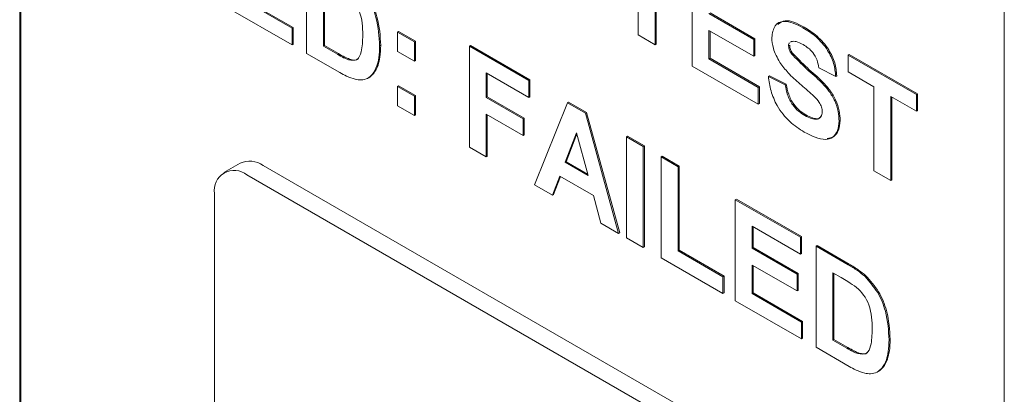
# Paper-space layout '4' of a CAD drawing. Header units: inches. Extents: x 1 to 109, y 1 to 85.
# Tile 38 of 46: x 87.674 to 88.317, y 25.748 to 25.993. Entities that reach past the tile are written whole.
import ezdxf

# ---------------------------------------------------------------- set-up
doc = ezdxf.new("R2010")
doc.units = ezdxf.units.IN
doc.header["$MEASUREMENT"] = 0

psp = doc.layouts.new('4')

# ---------------------------------------------------------------- linework, layer by layer
at = {"color": 7, "linetype": 'Continuous', "lineweight": 15, "ltscale": 5}
for p, q in [((87.67353, 26.55864), (87.67354, 25.57879)), ((87.67424, 26.55905), (87.67425, 25.5792)), ((88.317, 25.20733), (88.31699, 26.18719)), ((87.86107, 25.97084), (87.86107, 26.03689)), ((88.07776, 25.9829), (88.07776, 26.03794)), ((88.08876, 26.03159), (88.08876, 25.97655)), ((88.08947, 26.03119), (88.08947, 25.97696)), ((88.11296, 25.96258), (88.11296, 26.02863)), ((87.87207, 26.01954), (87.87207, 25.9755)), ((87.87277, 26.01913), (87.87277, 25.97591)), ((87.81927, 26.00598), (87.85153, 25.98735)), ((87.81998, 26.00639), (87.85224, 25.98776)), ((87.85153, 25.97635), (87.80827, 26.00132)), ((88.12396, 25.99688), (88.1533, 25.97994)), ((88.12467, 25.99729), (88.154, 25.98035)), ((87.85153, 25.98735), (87.85224, 25.98776)), ((87.85153, 25.98735), (87.85153, 25.97635)), ((87.85224, 25.98776), (87.85224, 25.97675)), ((87.92047, 25.98482), (87.92117, 25.98523)), ((87.92047, 25.97212), (87.92047, 25.98482)), ((87.92047, 25.98482), (87.93147, 25.97847)), ((87.92117, 25.98523), (87.93217, 25.97888)), ((88.1533, 25.96894), (88.12396, 25.98587)), ((88.12396, 25.98587), (88.12396, 25.96724)), ((88.12467, 25.98546), (88.12467, 25.96765)), ((88.18541, 25.98765), (88.18612, 25.98806)), ((87.93147, 25.97847), (87.93217, 25.97888)), ((87.93147, 25.97847), (87.93147, 25.96577)), ((87.93217, 25.97888), (87.93217, 25.96618)), ((88.08876, 25.97655), (88.07776, 25.9829)), ((88.1533, 25.97994), (88.154, 25.98035)), ((88.1533, 25.97994), (88.1533, 25.96894)), ((88.154, 25.98035), (88.154, 25.96934)), ((88.17783, 25.97868), (88.17726, 25.97823)), ((87.85153, 25.97635), (87.85224, 25.97675)), ((87.88267, 25.95837), (87.86107, 25.97084)), ((87.87207, 25.9755), (87.87277, 25.97591)), ((87.87207, 25.9755), (87.88112, 25.97028)), ((87.87277, 25.97591), (87.88183, 25.97068)), ((87.90873, 25.97572), (87.90944, 25.97612)), ((87.93147, 25.96577), (87.92047, 25.97212)), ((87.9674, 25.97551), (87.96811, 25.97592)), ((87.9674, 25.90946), (87.9674, 25.97551)), ((87.9674, 25.97551), (88.00627, 25.95307)), ((87.96811, 25.97592), (88.00697, 25.95348)), ((88.08876, 25.97655), (88.08947, 25.97696)), ((88.17603, 25.97571), (88.17674, 25.97612)), ((88.17773, 25.9708), (88.17843, 25.97121)), ((87.88844, 25.96668), (87.88915, 25.96709)), ((87.93147, 25.96577), (87.93217, 25.96618)), ((88.12396, 25.96724), (88.12467, 25.96765)), ((88.12396, 25.96724), (88.15623, 25.94861)), ((88.12467, 25.96765), (88.15694, 25.94902)), ((88.1533, 25.96894), (88.154, 25.96934)), ((88.2149, 25.96979), (88.2156, 25.9702)), ((88.2149, 25.96979), (88.25963, 25.94397)), ((88.2149, 25.95878), (88.2149, 25.96979)), ((88.2156, 25.9702), (88.26034, 25.94437)), ((87.90699, 25.96267), (87.9077, 25.96308)), ((88.00627, 25.94207), (87.9784, 25.95815)), ((87.9784, 25.95815), (87.9784, 25.94206)), ((87.97911, 25.95774), (87.97911, 25.94247)), ((88.15623, 25.9376), (88.11296, 25.96258)), ((88.20683, 25.95582), (88.19583, 25.96132)), ((88.23176, 25.94904), (88.2149, 25.95878)), ((87.9009, 25.95452), (87.9016, 25.95493)), ((88.00627, 25.95307), (88.00697, 25.95348)), ((88.00627, 25.95307), (88.00627, 25.94207)), ((88.00697, 25.95348), (88.00697, 25.94247)), ((88.16283, 25.95581), (88.16354, 25.95622)), ((88.16283, 25.95581), (88.17383, 25.95031)), ((88.16354, 25.95622), (88.17454, 25.95072)), ((88.20683, 25.95582), (88.20754, 25.95622)), ((87.92047, 25.94925), (87.92117, 25.94966)), ((87.92047, 25.93655), (87.92047, 25.94925)), ((87.92047, 25.94925), (87.93147, 25.9429)), ((87.92117, 25.94966), (87.93217, 25.94331)), ((88.15623, 25.94861), (88.15694, 25.94902)), ((88.15623, 25.94861), (88.15623, 25.9376)), ((88.15694, 25.94902), (88.15694, 25.93801)), ((88.17383, 25.95031), (88.17454, 25.95072)), ((88.23176, 25.894), (88.23176, 25.94904)), ((87.93147, 25.9429), (87.93217, 25.94331)), ((87.93147, 25.9429), (87.93147, 25.9302)), ((87.93217, 25.94331), (87.93217, 25.93061)), ((87.9784, 25.94206), (87.97911, 25.94247)), ((87.9784, 25.94206), (88.0026, 25.92809)), ((87.97911, 25.94247), (88.00331, 25.9285)), ((88.00627, 25.94207), (88.00697, 25.94247)), ((88.00993, 25.88491), (88.03155, 25.93848)), ((88.03155, 25.93848), (88.03226, 25.93888)), ((88.03155, 25.93848), (88.04321, 25.93175)), ((88.03226, 25.93888), (88.04391, 25.93216)), ((88.25963, 25.93296), (88.24276, 25.94269)), ((88.24276, 25.94269), (88.24276, 25.88765)), ((88.24347, 25.94229), (88.24347, 25.88806)), ((88.25963, 25.94397), (88.26034, 25.94437)), ((88.25963, 25.94397), (88.25963, 25.93296)), ((88.26034, 25.94437), (88.26034, 25.93336)), ((87.93147, 25.9302), (87.92047, 25.93655)), ((88.04321, 25.93175), (88.04391, 25.93216)), ((88.04391, 25.93216), (88.06564, 25.85356)), ((88.15623, 25.9376), (88.15694, 25.93801)), ((88.25963, 25.93296), (88.26034, 25.93336)), ((87.93147, 25.9302), (87.93217, 25.93061)), ((88.0026, 25.91708), (87.9784, 25.93105)), ((87.9784, 25.93105), (87.9784, 25.90311)), ((87.97911, 25.93065), (87.97911, 25.90352)), ((88.0026, 25.92809), (88.00331, 25.9285)), ((88.0026, 25.92809), (88.0026, 25.91708)), ((88.00331, 25.9285), (88.00331, 25.91749)), ((88.04321, 25.93175), (88.06493, 25.85316)), ((88.18657, 25.93025), (88.18728, 25.93066)), ((88.20903, 25.92653), (88.20974, 25.92694)), ((88.0026, 25.91708), (88.00331, 25.91749)), ((88.03743, 25.91899), (88.02994, 25.89961)), ((88.03766, 25.91815), (88.03065, 25.90002)), ((88.04495, 25.89094), (88.03743, 25.91899)), ((88.07006, 25.91624), (88.07077, 25.91665)), ((88.07007, 25.85019), (88.07006, 25.91624)), ((88.07006, 25.91624), (88.08106, 25.90989)), ((88.07077, 25.91665), (88.08177, 25.9103)), ((87.9784, 25.90311), (87.9674, 25.90946)), ((88.08106, 25.90989), (88.08177, 25.9103)), ((88.08106, 25.90989), (88.08107, 25.84384)), ((88.08177, 25.9103), (88.08177, 25.84425)), ((87.9784, 25.90311), (87.97911, 25.90352)), ((88.02994, 25.89961), (88.03065, 25.90002)), ((88.03065, 25.90002), (88.04469, 25.89191)), ((88.0928, 25.90312), (88.0935, 25.90353)), ((88.0928, 25.83707), (88.0928, 25.90312)), ((88.0928, 25.90312), (88.1038, 25.89677)), ((88.0935, 25.90353), (88.1045, 25.89718)), ((87.81763, 25.89904), (87.80703, 25.89292)), ((88.1579, 25.70978), (87.83263, 25.89756)), ((88.02994, 25.89961), (88.04495, 25.89094)), ((88.1038, 25.89677), (88.1045, 25.89718)), ((88.1038, 25.89677), (88.1038, 25.84173)), ((88.1045, 25.89718), (88.10451, 25.84214)), ((88.24276, 25.88765), (88.23176, 25.894)), ((88.14729, 25.70366), (87.82203, 25.89143)), ((88.02649, 25.89059), (88.02167, 25.87813)), ((88.02694, 25.89033), (88.02237, 25.87854)), ((88.04844, 25.87792), (88.02649, 25.89059)), ((88.24276, 25.88765), (88.24347, 25.88806)), ((88.02167, 25.87813), (88.00993, 25.88491)), ((87.80081, 25.87918), (87.80081, 25.50357)), ((88.02167, 25.87813), (88.02237, 25.87854)), ((88.05327, 25.85989), (88.04844, 25.87792)), ((88.1412, 25.87518), (88.1419, 25.87559)), ((88.1412, 25.80913), (88.1412, 25.87518)), ((88.1412, 25.87518), (88.18373, 25.85063)), ((88.1419, 25.87559), (88.18444, 25.85104)), ((88.06493, 25.85316), (88.05327, 25.85989)), ((88.18373, 25.83962), (88.1522, 25.85782)), ((88.1522, 25.85782), (88.1522, 25.84343)), ((88.1529, 25.85741), (88.1529, 25.84383)), ((88.06493, 25.85316), (88.06564, 25.85356)), ((88.08107, 25.84384), (88.07007, 25.85019)), ((88.18373, 25.85063), (88.18444, 25.85104)), ((88.18373, 25.85063), (88.18373, 25.83962)), ((88.18444, 25.85104), (88.18444, 25.84003)), ((88.08107, 25.84384), (88.08177, 25.84425)), ((88.1038, 25.84173), (88.10451, 25.84214)), ((88.10451, 25.84214), (88.13384, 25.8252)), ((88.1522, 25.84343), (88.1529, 25.84383)), ((88.1522, 25.84343), (88.18153, 25.82649)), ((88.1529, 25.84383), (88.18224, 25.8269)), ((88.194, 25.8447), (88.1947, 25.84511)), ((88.194, 25.8447), (88.21498, 25.83259)), ((88.194, 25.77865), (88.194, 25.8447)), ((88.1947, 25.84511), (88.21568, 25.833)), ((88.13313, 25.81379), (88.0928, 25.83707)), ((88.1038, 25.84173), (88.13313, 25.82479)), ((88.18373, 25.83962), (88.18444, 25.84003)), ((88.18153, 25.81548), (88.1522, 25.83242)), ((88.1522, 25.83242), (88.1522, 25.81379)), ((88.1529, 25.83201), (88.1529, 25.8142)), ((88.13313, 25.82479), (88.13384, 25.8252)), ((88.13313, 25.82479), (88.13313, 25.81379)), ((88.13384, 25.8252), (88.13384, 25.81419)), ((88.18153, 25.82649), (88.18224, 25.8269)), ((88.18153, 25.82649), (88.18153, 25.81548)), ((88.18224, 25.8269), (88.18224, 25.81589)), ((88.21044, 25.8242), (88.205, 25.82734)), ((88.205, 25.82734), (88.205, 25.78331)), ((88.2057, 25.82693), (88.2057, 25.78372)), ((88.2258, 25.82508), (88.22651, 25.82549)), ((88.13313, 25.81379), (88.13384, 25.81419)), ((88.1522, 25.81379), (88.1529, 25.8142)), ((88.1522, 25.81379), (88.18446, 25.79516)), ((88.1529, 25.8142), (88.18517, 25.79557)), ((88.18153, 25.81548), (88.18224, 25.81589)), ((88.18446, 25.78415), (88.1412, 25.80913)), ((88.18446, 25.79516), (88.18517, 25.79557)), ((88.18446, 25.79516), (88.18446, 25.78415)), ((88.18517, 25.79557), (88.18517, 25.78456)), ((88.18446, 25.78415), (88.18517, 25.78456)), ((88.2156, 25.76618), (88.194, 25.77865)), ((88.205, 25.78331), (88.2057, 25.78372)), ((88.205, 25.78331), (88.21405, 25.77808)), ((88.2057, 25.78372), (88.21476, 25.77849)), ((88.24166, 25.78352), (88.24237, 25.78393)), ((88.22137, 25.77449), (88.22208, 25.7749)), ((88.23992, 25.77048), (88.24063, 25.77088)), ((88.23383, 25.76233), (88.23453, 25.76273))]:
    psp.add_line(p, q, dxfattribs=at)
at = {"color": 7, "linetype": 'Continuous', "lineweight": 15, "ltscale": 25}
for centre, radius, start, end in [((87.82384, 25.88529), 0.01509, 54.38281, 114.30728), ((87.81374, 25.88128), 0.0131, 50.79742, 189.21474)]:
    psp.add_arc(centre, radius, start, end, dxfattribs=at)
at = {"color": 7, "linetype": 'Continuous', "lineweight": 15, "ltscale": 5}
for points, knots in [([(87.89288, 26.01727), (87.89583, 26.01396), (87.90174, 26.00731), (87.90791, 25.99171), (87.90842, 25.98178), (87.90873, 25.97572)], [0, 0, 0, 0, 0.279072, 0.559338, 1, 1, 1, 1]), ([(87.89358, 26.01768), (87.89653, 26.01436), (87.90245, 26.00771), (87.90862, 25.99212), (87.90913, 25.98219), (87.90944, 25.97612)], [0, 0, 0, 0, 0.279072, 0.559338, 1, 1, 1, 1]), ([(87.89773, 25.98267), (87.89763, 25.98788), (87.89748, 25.99512), (87.89241, 26.00539), (87.88911, 26.00847), (87.88746, 26.01002)], [0, 0, 0, 0, 0.5594292, 0.7795157, 1, 1, 1, 1]), ([(88.16503, 25.98118), (88.16547, 25.98404), (88.16635, 25.98978), (88.17409, 25.9932), (88.18112, 25.98976), (88.18541, 25.98765)], [0, 0, 0, 0, 0.279748, 0.559362, 1, 1, 1, 1]), ([(88.16893, 25.98974), (88.17045, 25.99081), (88.17487, 25.99393), (88.18166, 25.99039), (88.18612, 25.98806)], [0, 0, 0, 0, 0.343987, 1, 1, 1, 1]), ([(88.18541, 25.98765), (88.18829, 25.98585), (88.19402, 25.98226), (88.20147, 25.97383), (88.20601, 25.9641), (88.20656, 25.95858), (88.20683, 25.95582)], [0, 0, 0, 0, 0.281015, 0.560109, 0.779825, 1, 1, 1, 1]), ([(88.18612, 25.98806), (88.189, 25.98626), (88.19473, 25.98267), (88.20217, 25.97424), (88.20672, 25.9645), (88.20726, 25.95899), (88.20754, 25.95622)], [0, 0, 0, 0, 0.281015, 0.560109, 0.779825, 1, 1, 1, 1]), ([(87.88844, 25.96668), (87.89047, 25.9664), (87.89455, 25.96584), (87.89747, 25.97285), (87.89763, 25.97894), (87.89773, 25.98267)], [0, 0, 0, 0, 0.278192, 0.558019, 1, 1, 1, 1]), ([(88.17031, 25.96496), (88.16863, 25.96804), (88.16562, 25.97354), (88.16521, 25.97884), (88.16503, 25.98118)], [0, 0, 0, 0, 0.559266, 1, 1, 1, 1]), ([(88.1766, 25.97771), (88.17652, 25.97765), (88.17604, 25.97732), (88.17603, 25.97644), (88.17603, 25.97571)], [0, 0, 0, 0, 0.162956, 1, 1, 1, 1]), ([(88.18555, 25.97657), (88.18401, 25.9774), (88.18127, 25.97888), (88.17888, 25.97874), (88.17783, 25.97868)], [0, 0, 0, 0, 0.560544, 1, 1, 1, 1]), ([(87.88183, 25.97068), (87.8832, 25.96989), (87.88566, 25.96847), (87.88808, 25.96751), (87.88915, 25.96709)], [0, 0, 0, 0, 0.560216, 1, 1, 1, 1]), ([(87.90873, 25.97572), (87.90868, 25.97308), (87.90858, 25.96837), (87.90748, 25.96441), (87.90699, 25.96267)], [0, 0, 0, 0, 0.56008, 1, 1, 1, 1]), ([(87.90944, 25.97612), (87.90938, 25.97349), (87.90928, 25.96878), (87.90818, 25.96482), (87.9077, 25.96308)], [0, 0, 0, 0, 0.56008, 1, 1, 1, 1]), ([(88.17603, 25.97571), (88.17614, 25.97479), (88.17633, 25.97314), (88.1773, 25.97152), (88.17773, 25.9708)], [0, 0, 0, 0, 0.55848, 1, 1, 1, 1]), ([(88.17674, 25.97612), (88.17684, 25.9752), (88.17704, 25.97355), (88.178, 25.97193), (88.17843, 25.97121)], [0, 0, 0, 0, 0.55848, 1, 1, 1, 1]), ([(88.17773, 25.9708), (88.18098, 25.96741), (88.1875, 25.96061), (88.19614, 25.95358), (88.20257, 25.94635), (88.2064, 25.9398), (88.20874, 25.93282), (88.20893, 25.92863), (88.20903, 25.92653)], [0, 0, 0, 0, 0.2494231, 0.500053, 0.625203, 0.7501424, 0.8749182, 1, 1, 1, 1]), ([(88.17843, 25.97121), (88.18169, 25.96782), (88.18821, 25.96102), (88.19685, 25.95399), (88.20327, 25.94675), (88.2071, 25.94021), (88.20945, 25.93323), (88.20964, 25.92904), (88.20974, 25.92694)], [0, 0, 0, 0, 0.2494231, 0.500053, 0.625203, 0.7501424, 0.8749182, 1, 1, 1, 1]), ([(88.19583, 25.96132), (88.19554, 25.96304), (88.19496, 25.96646), (88.19137, 25.97287), (88.18776, 25.97516), (88.18555, 25.97657)], [0, 0, 0, 0, 0.281521, 0.560305, 1, 1, 1, 1]), ([(87.88112, 25.97028), (87.8825, 25.96948), (87.88495, 25.96806), (87.88738, 25.96711), (87.88844, 25.96668)], [0, 0, 0, 0, 0.560216, 1, 1, 1, 1]), ([(87.88915, 25.96709), (87.89136, 25.96654), (87.89402, 25.96589), (87.89503, 25.968), (87.8952, 25.96836)], [0, 0, 0, 0, 0.831228, 1, 1, 1, 1]), ([(88.18339, 25.95093), (88.18077, 25.9532), (88.1761, 25.95726), (88.17208, 25.96261), (88.17031, 25.96496)], [0, 0, 0, 0, 0.560768, 1, 1, 1, 1]), ([(87.89283, 25.95391), (87.89096, 25.95451), (87.88761, 25.95558), (87.88418, 25.95752), (87.88267, 25.95837)], [0, 0, 0, 0, 0.5595793, 1, 1, 1, 1]), ([(87.90699, 25.96267), (87.90618, 25.96073), (87.90472, 25.95727), (87.90207, 25.95536), (87.9009, 25.95452)], [0, 0, 0, 0, 0.560007, 1, 1, 1, 1]), ([(87.9077, 25.96308), (87.90688, 25.96114), (87.90543, 25.95767), (87.90277, 25.95577), (87.9016, 25.95493)], [0, 0, 0, 0, 0.560007, 1, 1, 1, 1]), ([(87.9009, 25.95452), (87.89953, 25.95404), (87.89708, 25.95318), (87.89413, 25.95369), (87.89283, 25.95391)], [0, 0, 0, 0, 0.559443, 1, 1, 1, 1]), ([(88.18627, 25.91941), (88.18306, 25.92146), (88.17665, 25.92554), (88.16855, 25.93559), (88.16414, 25.94645), (88.16327, 25.95269), (88.16283, 25.95581)], [0, 0, 0, 0, 0.2807151, 0.5593402, 0.7793087, 1, 1, 1, 1]), ([(88.17383, 25.95031), (88.17423, 25.94811), (88.17504, 25.94373), (88.17825, 25.93736), (88.18247, 25.93287), (88.1852, 25.93113), (88.18657, 25.93025)], [0, 0, 0, 0, 0.280582, 0.559152, 0.779251, 1, 1, 1, 1]), ([(88.17454, 25.95072), (88.17494, 25.94852), (88.17575, 25.94414), (88.17896, 25.93777), (88.18317, 25.93328), (88.18591, 25.93153), (88.18728, 25.93066)], [0, 0, 0, 0, 0.280582, 0.559152, 0.779251, 1, 1, 1, 1]), ([(88.19267, 25.9427), (88.19094, 25.94427), (88.18786, 25.94707), (88.18475, 25.94975), (88.18339, 25.95093)], [0, 0, 0, 0, 0.559956, 1, 1, 1, 1]), ([(88.19803, 25.93275), (88.19795, 25.93374), (88.19778, 25.93571), (88.19579, 25.93949), (88.19385, 25.94148), (88.19267, 25.9427)], [0, 0, 0, 0, 0.279779, 0.559088, 1, 1, 1, 1]), ([(88.18657, 25.93025), (88.18802, 25.92948), (88.19092, 25.92794), (88.19472, 25.92754), (88.19747, 25.92913), (88.19784, 25.93155), (88.19803, 25.93275)], [0, 0, 0, 0, 0.281228, 0.561008, 0.781099, 1, 1, 1, 1]), ([(88.20903, 25.92653), (88.20881, 25.92434), (88.20837, 25.91994), (88.20514, 25.91569), (88.19805, 25.91346), (88.19113, 25.91696), (88.18627, 25.91941)], [0, 0, 0, 0, 0.186966, 0.374006, 0.560967, 1, 1, 1, 1]), ([(88.18728, 25.93066), (88.18872, 25.92991), (88.19159, 25.92841), (88.19527, 25.9278), (88.19669, 25.92902), (88.19721, 25.92947)], [0, 0, 0, 0, 0.391137, 0.78026, 1, 1, 1, 1]), ([(88.20974, 25.92694), (88.20951, 25.92476), (88.20906, 25.92039), (88.20598, 25.91607), (88.20275, 25.91544), (88.2012, 25.91515)], [0, 0, 0, 0, 0.34239, 0.684914, 1, 1, 1, 1]), ([(88.21498, 25.83259), (88.21702, 25.8314), (88.22067, 25.82927), (88.22423, 25.82636), (88.2258, 25.82508)], [0, 0, 0, 0, 0.560238, 1, 1, 1, 1]), ([(88.21568, 25.833), (88.21773, 25.8318), (88.22137, 25.82967), (88.22494, 25.82677), (88.22651, 25.82549)], [0, 0, 0, 0, 0.560238, 1, 1, 1, 1]), ([(88.22038, 25.81782), (88.21853, 25.81912), (88.21523, 25.82144), (88.2119, 25.82336), (88.21044, 25.8242)], [0, 0, 0, 0, 0.559753, 1, 1, 1, 1]), ([(88.2258, 25.82508), (88.22876, 25.82176), (88.23467, 25.81511), (88.24084, 25.79952), (88.24135, 25.78959), (88.24166, 25.78352)], [0, 0, 0, 0, 0.2790722, 0.559338, 1, 1, 1, 1]), ([(88.22651, 25.82549), (88.22946, 25.82217), (88.23538, 25.81552), (88.24155, 25.79993), (88.24206, 25.79), (88.24237, 25.78393)], [0, 0, 0, 0, 0.279072, 0.559338, 1, 1, 1, 1]), ([(88.23066, 25.79048), (88.23056, 25.79568), (88.23041, 25.80293), (88.22534, 25.8132), (88.22204, 25.81628), (88.22038, 25.81782)], [0, 0, 0, 0, 0.559429, 0.779516, 1, 1, 1, 1]), ([(88.22137, 25.77449), (88.2234, 25.77421), (88.22748, 25.77365), (88.2304, 25.78066), (88.23056, 25.78675), (88.23066, 25.79048)], [0, 0, 0, 0, 0.278192, 0.558019, 1, 1, 1, 1]), ([(88.21405, 25.77808), (88.21542, 25.77729), (88.21788, 25.77587), (88.2203, 25.77491), (88.22137, 25.77449)], [0, 0, 0, 0, 0.560216, 1, 1, 1, 1]), ([(88.21476, 25.77849), (88.21613, 25.7777), (88.21859, 25.77628), (88.22101, 25.77532), (88.22208, 25.7749)], [0, 0, 0, 0, 0.560216, 1, 1, 1, 1]), ([(88.24166, 25.78352), (88.24161, 25.78088), (88.24151, 25.77617), (88.24041, 25.77222), (88.23992, 25.77048)], [0, 0, 0, 0, 0.56008, 1, 1, 1, 1]), ([(88.24237, 25.78393), (88.24231, 25.78129), (88.24221, 25.77658), (88.24111, 25.77263), (88.24063, 25.77088)], [0, 0, 0, 0, 0.5600799, 1, 1, 1, 1]), ([(88.22208, 25.7749), (88.22429, 25.77435), (88.22694, 25.77369), (88.22796, 25.77581), (88.22813, 25.77616)], [0, 0, 0, 0, 0.831228, 1, 1, 1, 1]), ([(88.22576, 25.76172), (88.22388, 25.76231), (88.22054, 25.76338), (88.21711, 25.76532), (88.2156, 25.76618)], [0, 0, 0, 0, 0.559579, 1, 1, 1, 1]), ([(88.23992, 25.77048), (88.23911, 25.76854), (88.23765, 25.76507), (88.23499, 25.76316), (88.23383, 25.76233)], [0, 0, 0, 0, 0.560007, 1, 1, 1, 1]), ([(88.24063, 25.77088), (88.23981, 25.76895), (88.23836, 25.76548), (88.2357, 25.76357), (88.23453, 25.76273)], [0, 0, 0, 0, 0.560007, 1, 1, 1, 1]), ([(88.23383, 25.76233), (88.23246, 25.76185), (88.23001, 25.76099), (88.22706, 25.76149), (88.22576, 25.76172)], [0, 0, 0, 0, 0.559443, 1, 1, 1, 1])]:
    psp.add_open_spline(points, degree=3, knots=knots, dxfattribs=at)

doc.saveas('drawing.dxf')
